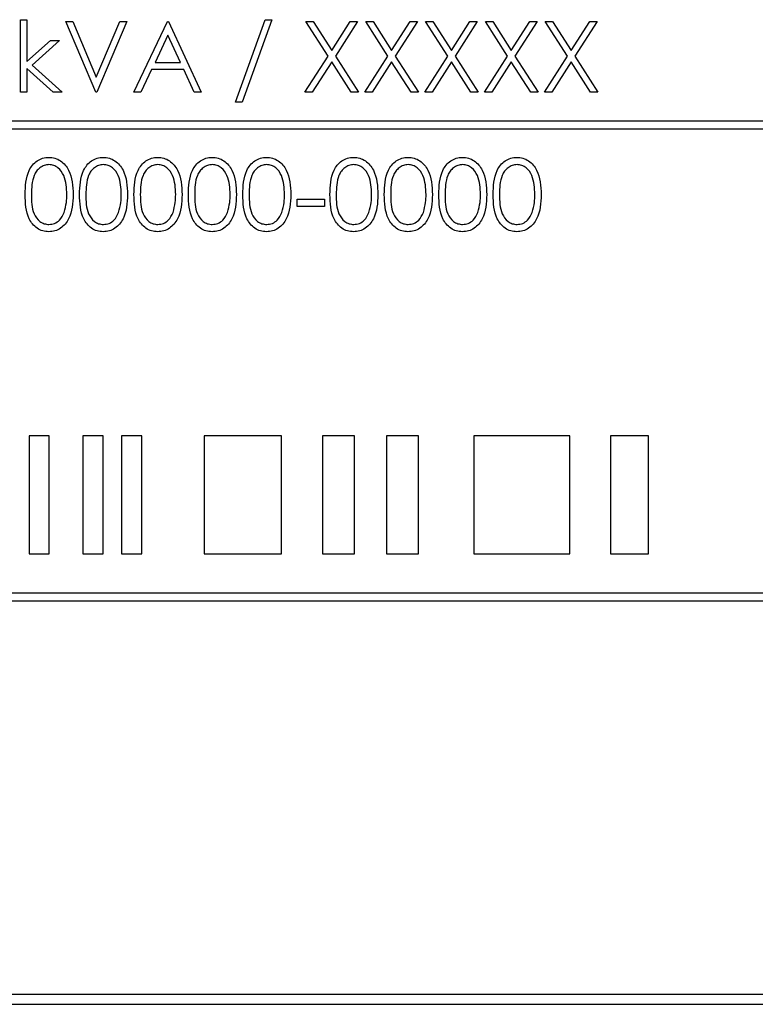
# Paper-space layout 'Blatt3' of a CAD drawing. Header units: millimetres. Extents: x 5 to 418, y 2 to 292.
# Tile 25 of 56: x 76 to 82, y 198 to 206. Entities that reach past the tile are written whole.
import ezdxf

# ---------------------------------------------------------------- set-up
doc = ezdxf.new("R2010")
doc.units = ezdxf.units.MM

psp = doc.layouts.new('Blatt3')

# ---------------------------------------------------------------- linework, layer by layer
at = {"color": 7, "linetype": 'Continuous', "lineweight": 25}
for p, q in [((75.7537, 206.217), (75.8075, 206.217)), ((75.7537, 205.6016), (75.7537, 206.217)), ((75.8075, 206.217), (75.8075, 205.8613)), ((76.1383, 206.2016), (76.196, 206.2016)), ((76.3922, 205.6016), (76.1383, 206.2016)), ((76.196, 206.2016), (76.396, 205.7288)), ((76.396, 205.7288), (76.596, 206.2016)), ((76.6537, 206.2016), (76.3999, 205.6016)), ((76.596, 206.2016), (76.6537, 206.2016)), ((76.7152, 205.6016), (76.9999, 206.2016)), ((76.9999, 206.2016), (77.0075, 206.2016)), ((77.0075, 206.2016), (77.2845, 205.6016)), ((77.5768, 205.517), (77.8277, 206.217)), ((77.8845, 206.217), (77.6335, 205.517)), ((77.8277, 206.217), (77.8845, 206.217)), ((78.1729, 206.2016), (78.2351, 206.2016)), ((78.3612, 205.9077), (78.1729, 206.2016)), ((78.2351, 206.2016), (78.3922, 205.9562)), ((78.3922, 205.9562), (78.5493, 206.2016)), ((78.6114, 206.2016), (78.4233, 205.9077)), ((78.5493, 206.2016), (78.6114, 206.2016)), ((78.6806, 206.2016), (78.7428, 206.2016)), ((78.8688, 205.9077), (78.6806, 206.2016)), ((78.7428, 206.2016), (78.8999, 205.9562)), ((78.8999, 205.9562), (79.0569, 206.2016)), ((79.1191, 206.2016), (78.931, 205.9077)), ((79.0569, 206.2016), (79.1191, 206.2016)), ((79.1883, 206.2016), (79.2505, 206.2016)), ((79.3765, 205.9077), (79.1883, 206.2016)), ((79.2505, 206.2016), (79.4075, 205.9562)), ((79.4075, 205.9562), (79.5646, 206.2016)), ((79.6268, 206.2016), (79.4387, 205.9077)), ((79.5646, 206.2016), (79.6268, 206.2016)), ((79.8842, 205.9077), (79.696, 206.2016)), ((79.696, 206.2016), (79.7581, 206.2016)), ((79.7581, 206.2016), (79.9152, 205.9562)), ((79.9152, 205.9562), (80.0723, 206.2016)), ((80.1345, 206.2016), (79.9464, 205.9077)), ((80.0723, 206.2016), (80.1345, 206.2016)), ((80.2037, 206.2016), (80.2658, 206.2016)), ((80.3919, 205.9077), (80.2037, 206.2016)), ((80.2658, 206.2016), (80.4229, 205.9562)), ((80.4229, 205.9562), (80.58, 206.2016)), ((80.6422, 206.2016), (80.4541, 205.9077)), ((80.58, 206.2016), (80.6422, 206.2016)), ((75.8075, 205.8613), (76.0071, 206.0401)), ((76.0845, 206.0401), (75.853, 205.8324)), ((76.0071, 206.0401), (76.0845, 206.0401)), ((77.0031, 206.0847), (76.8944, 205.8555)), ((77.1089, 205.8555), (77.0031, 206.0847)), ((78.1652, 205.6016), (78.3612, 205.9077)), ((78.4233, 205.9077), (78.6191, 205.6016)), ((78.6729, 205.6016), (78.8688, 205.9077)), ((78.931, 205.9077), (79.1268, 205.6016)), ((79.1806, 205.6016), (79.3765, 205.9077)), ((79.4387, 205.9077), (79.6345, 205.6016)), ((79.6883, 205.6016), (79.8842, 205.9077)), ((79.9464, 205.9077), (80.1422, 205.6016)), ((80.196, 205.6016), (80.3919, 205.9077)), ((80.4541, 205.9077), (80.6499, 205.6016)), ((76.0303, 205.6016), (75.8075, 205.8037)), ((75.8075, 205.8037), (75.8075, 205.6016)), ((75.853, 205.8324), (76.1075, 205.6016)), ((76.8652, 205.794), (76.774, 205.6016)), ((77.1372, 205.794), (76.8652, 205.794)), ((76.8944, 205.8555), (77.1089, 205.8555)), ((77.2259, 205.6016), (77.1372, 205.794)), ((78.3922, 205.8591), (78.2274, 205.6016)), ((78.5569, 205.6016), (78.3922, 205.8591)), ((78.8999, 205.8591), (78.7351, 205.6016)), ((79.0646, 205.6016), (78.8999, 205.8591)), ((79.4075, 205.8591), (79.2428, 205.6016)), ((79.5723, 205.6016), (79.4075, 205.8591)), ((79.9152, 205.8591), (79.7505, 205.6016)), ((80.08, 205.6016), (79.9152, 205.8591)), ((80.4229, 205.8591), (80.2581, 205.6016)), ((80.5877, 205.6016), (80.4229, 205.8591)), ((75.8075, 205.6016), (75.7537, 205.6016)), ((76.1075, 205.6016), (76.0303, 205.6016)), ((76.3999, 205.6016), (76.3922, 205.6016)), ((76.774, 205.6016), (76.7152, 205.6016)), ((77.2845, 205.6016), (77.2259, 205.6016)), ((78.2274, 205.6016), (78.1652, 205.6016)), ((78.6191, 205.6016), (78.5569, 205.6016)), ((78.7351, 205.6016), (78.6729, 205.6016)), ((79.1268, 205.6016), (79.0646, 205.6016)), ((79.2428, 205.6016), (79.1806, 205.6016)), ((79.6345, 205.6016), (79.5723, 205.6016)), ((79.7505, 205.6016), (79.6883, 205.6016)), ((80.1422, 205.6016), (80.08, 205.6016)), ((80.2581, 205.6016), (80.196, 205.6016)), ((80.6499, 205.6016), (80.5877, 205.6016)), ((77.6335, 205.517), (77.5768, 205.517)), ((87.0797, 205.358), (71.0797, 205.358)), ((71.0797, 205.2913), (87.0797, 205.2913)), ((78.0999, 204.6965), (78.3306, 204.6965)), ((78.0999, 204.635), (78.0999, 204.6965)), ((78.3306, 204.6965), (78.3306, 204.635)), ((78.3306, 204.635), (78.0999, 204.635)), ((75.8252, 202.6913), (75.8252, 201.6913)), ((75.9966, 202.6913), (75.8252, 202.6913)), ((75.9966, 201.6913), (75.9966, 202.6913)), ((76.4537, 202.6913), (76.2823, 202.6913)), ((76.2823, 202.6913), (76.2823, 201.6913)), ((76.4537, 201.6913), (76.4537, 202.6913)), ((76.6108, 202.6913), (76.6108, 201.6913)), ((76.7822, 202.6913), (76.6108, 202.6913)), ((76.7822, 201.6913), (76.7822, 202.6913)), ((77.9677, 202.6913), (77.3107, 202.6913)), ((77.3107, 202.6913), (77.3107, 201.6913)), ((77.9677, 201.6913), (77.9677, 202.6913)), ((78.5854, 202.6913), (78.3139, 202.6913)), ((78.3139, 202.6913), (78.3139, 201.6913)), ((78.5854, 201.6913), (78.5854, 202.6913)), ((79.1284, 202.6913), (78.8569, 202.6913)), ((78.8569, 202.6913), (78.8569, 201.6913)), ((79.1284, 201.6913), (79.1284, 202.6913)), ((79.5973, 202.6913), (79.5973, 201.6913)), ((80.4118, 202.6913), (79.5973, 202.6913)), ((80.4118, 201.6913), (80.4118, 202.6913)), ((81.0782, 202.6913), (80.7574, 202.6913)), ((80.7574, 202.6913), (80.7574, 201.6913)), ((81.0782, 201.6913), (81.0782, 202.6913)), ((75.8252, 201.6913), (75.9966, 201.6913)), ((76.2823, 201.6913), (76.4537, 201.6913)), ((76.6108, 201.6913), (76.7822, 201.6913)), ((77.3107, 201.6913), (77.9677, 201.6913)), ((78.3139, 201.6913), (78.5854, 201.6913)), ((78.8569, 201.6913), (79.1284, 201.6913)), ((79.5973, 201.6913), (80.4118, 201.6913)), ((80.7574, 201.6913), (81.0782, 201.6913)), ((87.0797, 201.358), (71.0797, 201.358)), ((71.0797, 201.2913), (87.0797, 201.2913)), ((70.7464, 197.958), (87.413, 197.958)), ((70.6607, 197.8747), (87.494, 197.8747)), ((70.6607, 197.8723), (87.494, 197.8723))]:
    psp.add_line(p, q, dxfattribs=at)
for points, knots in [([(75.7922, 204.7347), (75.7945, 204.8064), (75.7974, 204.896), (75.8533, 204.9862), (75.8923, 205.022), (75.9401, 205.0461), (75.9752, 205.0489), (75.9928, 205.0504)], [0, 0, 0, 0, 0.498704, 0.624176, 0.749466, 0.874745, 1, 1, 1, 1]), ([(75.9928, 205.0504), (76.0104, 205.049), (76.0457, 205.0461), (76.1101, 205.0148), (76.1912, 204.9147), (76.1964, 204.8067), (76.1999, 204.7347)], [0, 0, 0, 0, 0.125599, 0.251197, 0.500581, 1, 1, 1, 1]), ([(76.2537, 204.7347), (76.256, 204.8064), (76.2589, 204.896), (76.3148, 204.9862), (76.3538, 205.022), (76.4017, 205.0461), (76.4368, 205.0489), (76.4543, 205.0504)], [0, 0, 0, 0, 0.498704, 0.624176, 0.749466, 0.874745, 1, 1, 1, 1]), ([(76.4543, 205.0504), (76.472, 205.049), (76.5073, 205.0461), (76.5717, 205.0148), (76.6528, 204.9147), (76.6579, 204.8067), (76.6614, 204.7347)], [0, 0, 0, 0, 0.125599, 0.251197, 0.500581, 1, 1, 1, 1]), ([(76.7152, 204.7347), (76.7176, 204.8064), (76.7205, 204.896), (76.7764, 204.9862), (76.8153, 205.022), (76.8632, 205.0461), (76.8983, 205.0489), (76.9158, 205.0504)], [0, 0, 0, 0, 0.498704, 0.624176, 0.749466, 0.874745, 1, 1, 1, 1]), ([(76.9158, 205.0504), (76.9335, 205.049), (76.9688, 205.0461), (77.0332, 205.0148), (77.1143, 204.9147), (77.1195, 204.8067), (77.1229, 204.7347)], [0, 0, 0, 0, 0.125599, 0.251197, 0.500581, 1, 1, 1, 1]), ([(77.1768, 204.7347), (77.1791, 204.8064), (77.182, 204.896), (77.2379, 204.9862), (77.2769, 205.022), (77.3248, 205.0461), (77.3598, 205.0489), (77.3774, 205.0504)], [0, 0, 0, 0, 0.4987038, 0.6241763, 0.7494659, 0.8747447, 1, 1, 1, 1]), ([(77.3774, 205.0504), (77.395, 205.049), (77.4304, 205.0461), (77.4947, 205.0148), (77.5758, 204.9147), (77.581, 204.8067), (77.5845, 204.7347)], [0, 0, 0, 0, 0.125599, 0.251194, 0.500581, 1, 1, 1, 1]), ([(77.6383, 204.7347), (77.6406, 204.8064), (77.6435, 204.896), (77.6995, 204.9862), (77.7384, 205.022), (77.7863, 205.0461), (77.8214, 205.0489), (77.8389, 205.0504)], [0, 0, 0, 0, 0.4987038, 0.6241763, 0.7494659, 0.8747447, 1, 1, 1, 1]), ([(77.8389, 205.0504), (77.8566, 205.049), (77.8919, 205.0461), (77.9563, 205.0148), (78.0374, 204.9147), (78.0426, 204.8067), (78.046, 204.7347)], [0, 0, 0, 0, 0.125599, 0.251195, 0.50058, 1, 1, 1, 1]), ([(78.3768, 204.7347), (78.3791, 204.8064), (78.382, 204.8961), (78.4379, 204.9862), (78.4769, 205.022), (78.5248, 205.0461), (78.5598, 205.0489), (78.5774, 205.0504)], [0, 0, 0, 0, 0.498704, 0.624178, 0.749468, 0.874744, 1, 1, 1, 1]), ([(78.5774, 205.0504), (78.595, 205.049), (78.6304, 205.0461), (78.6947, 205.0148), (78.7758, 204.9147), (78.781, 204.8067), (78.7845, 204.7347)], [0, 0, 0, 0, 0.1256015, 0.2511972, 0.5005816, 1, 1, 1, 1]), ([(78.8383, 204.7347), (78.8406, 204.8064), (78.8435, 204.8961), (78.8995, 204.9862), (78.9384, 205.022), (78.9863, 205.0461), (79.0214, 205.0489), (79.0389, 205.0504)], [0, 0, 0, 0, 0.498704, 0.624178, 0.749468, 0.874744, 1, 1, 1, 1]), ([(79.0389, 205.0504), (79.0566, 205.049), (79.0919, 205.0461), (79.1563, 205.0148), (79.2374, 204.9147), (79.2426, 204.8067), (79.246, 204.7347)], [0, 0, 0, 0, 0.1256015, 0.2511972, 0.5005816, 1, 1, 1, 1]), ([(79.2999, 204.7347), (79.3022, 204.8064), (79.3051, 204.896), (79.361, 204.9862), (79.3999, 205.022), (79.4478, 205.0461), (79.4829, 205.0489), (79.5005, 205.0504)], [0, 0, 0, 0, 0.498704, 0.624176, 0.749466, 0.874745, 1, 1, 1, 1]), ([(79.5005, 205.0504), (79.5181, 205.049), (79.5534, 205.0461), (79.6178, 205.0148), (79.6989, 204.9147), (79.7041, 204.8067), (79.7075, 204.7347)], [0, 0, 0, 0, 0.125599, 0.251197, 0.500581, 1, 1, 1, 1]), ([(79.7614, 204.7347), (79.7637, 204.8064), (79.7666, 204.896), (79.8225, 204.9862), (79.8615, 205.022), (79.9094, 205.0461), (79.9445, 205.0489), (79.962, 205.0504)], [0, 0, 0, 0, 0.498704, 0.624176, 0.749466, 0.874745, 1, 1, 1, 1]), ([(79.962, 205.0504), (79.9797, 205.049), (80.015, 205.0461), (80.0794, 205.0148), (80.1604, 204.9147), (80.1656, 204.8067), (80.1691, 204.7347)], [0, 0, 0, 0, 0.125599, 0.251197, 0.500581, 1, 1, 1, 1]), ([(75.9946, 204.9888), (75.9808, 204.9875), (75.9533, 204.9847), (75.9168, 204.9636), (75.8877, 204.9341), (75.848, 204.861), (75.8469, 204.791), (75.846, 204.735)], [0, 0, 0, 0, 0.125139, 0.250419, 0.375517, 0.500849, 1, 1, 1, 1]), ([(76.146, 204.735), (76.1438, 204.7907), (76.1405, 204.8741), (76.0843, 204.9566), (76.0358, 204.9845), (76.0083, 204.9874), (75.9946, 204.9888)], [0, 0, 0, 0, 0.500072, 0.749022, 0.874598, 1, 1, 1, 1]), ([(76.4561, 204.9888), (76.4424, 204.9875), (76.4148, 204.9847), (76.3783, 204.9636), (76.3492, 204.9341), (76.3095, 204.861), (76.3084, 204.791), (76.3075, 204.735)], [0, 0, 0, 0, 0.125139, 0.250419, 0.375516, 0.500849, 1, 1, 1, 1]), ([(76.6075, 204.735), (76.6053, 204.7907), (76.602, 204.8741), (76.5458, 204.9566), (76.4973, 204.9845), (76.4698, 204.9874), (76.4561, 204.9888)], [0, 0, 0, 0, 0.500073, 0.749021, 0.874597, 1, 1, 1, 1]), ([(76.9176, 204.9888), (76.9039, 204.9875), (76.8764, 204.9847), (76.8399, 204.9636), (76.8108, 204.9341), (76.7711, 204.861), (76.77, 204.791), (76.7691, 204.735)], [0, 0, 0, 0, 0.125139, 0.250419, 0.375516, 0.500849, 1, 1, 1, 1]), ([(77.0691, 204.735), (77.0669, 204.7907), (77.0635, 204.8741), (77.0074, 204.9566), (76.9588, 204.9845), (76.9314, 204.9874), (76.9176, 204.9888)], [0, 0, 0, 0, 0.500073, 0.749021, 0.874597, 1, 1, 1, 1]), ([(77.3792, 204.9888), (77.3654, 204.9875), (77.3379, 204.9847), (77.3014, 204.9636), (77.2723, 204.9341), (77.2326, 204.861), (77.2315, 204.791), (77.2306, 204.735)], [0, 0, 0, 0, 0.125139, 0.250419, 0.375516, 0.500849, 1, 1, 1, 1]), ([(77.5306, 204.735), (77.5284, 204.7907), (77.5251, 204.8741), (77.4689, 204.9566), (77.4204, 204.9845), (77.3929, 204.9874), (77.3792, 204.9888)], [0, 0, 0, 0, 0.500074, 0.749025, 0.874601, 1, 1, 1, 1]), ([(77.8407, 204.9888), (77.827, 204.9875), (77.7994, 204.9847), (77.763, 204.9636), (77.7338, 204.9341), (77.6942, 204.861), (77.693, 204.791), (77.6922, 204.735)], [0, 0, 0, 0, 0.12514, 0.250416, 0.375517, 0.500848, 1, 1, 1, 1]), ([(77.9922, 204.735), (77.9899, 204.7907), (77.9866, 204.8741), (77.9305, 204.9566), (77.8819, 204.9845), (77.8544, 204.9874), (77.8407, 204.9888)], [0, 0, 0, 0, 0.500072, 0.749022, 0.874598, 1, 1, 1, 1]), ([(78.5792, 204.9888), (78.5654, 204.9875), (78.5379, 204.9847), (78.5014, 204.9636), (78.4723, 204.9341), (78.4326, 204.861), (78.4315, 204.791), (78.4306, 204.735)], [0, 0, 0, 0, 0.125139, 0.250416, 0.375516, 0.500849, 1, 1, 1, 1]), ([(78.7306, 204.735), (78.7284, 204.7907), (78.7251, 204.8741), (78.6689, 204.9566), (78.6204, 204.9845), (78.5929, 204.9874), (78.5792, 204.9888)], [0, 0, 0, 0, 0.500072, 0.749022, 0.874598, 1, 1, 1, 1]), ([(79.0407, 204.9888), (79.027, 204.9875), (78.9994, 204.9847), (78.963, 204.9636), (78.9338, 204.9341), (78.8941, 204.861), (78.893, 204.791), (78.8922, 204.735)], [0, 0, 0, 0, 0.125139, 0.250416, 0.375516, 0.500849, 1, 1, 1, 1]), ([(79.1922, 204.735), (79.1899, 204.7907), (79.1866, 204.8741), (79.1305, 204.9566), (79.0819, 204.9845), (79.0544, 204.9874), (79.0407, 204.9888)], [0, 0, 0, 0, 0.500072, 0.749022, 0.874598, 1, 1, 1, 1]), ([(79.5023, 204.9888), (79.4885, 204.9875), (79.461, 204.9847), (79.4245, 204.9636), (79.3954, 204.9341), (79.3557, 204.861), (79.3546, 204.791), (79.3537, 204.735)], [0, 0, 0, 0, 0.125139, 0.250419, 0.375516, 0.500849, 1, 1, 1, 1]), ([(79.6537, 204.735), (79.6515, 204.7907), (79.6482, 204.8741), (79.592, 204.9566), (79.5435, 204.9845), (79.516, 204.9874), (79.5023, 204.9888)], [0, 0, 0, 0, 0.500072, 0.749022, 0.874598, 1, 1, 1, 1]), ([(79.9638, 204.9888), (79.95, 204.9875), (79.9225, 204.9847), (79.886, 204.9636), (79.8569, 204.9341), (79.8172, 204.861), (79.8161, 204.791), (79.8152, 204.735)], [0, 0, 0, 0, 0.125139, 0.250419, 0.375516, 0.500849, 1, 1, 1, 1]), ([(80.1152, 204.735), (80.113, 204.7907), (80.1097, 204.8741), (80.0535, 204.9566), (80.005, 204.9845), (79.9775, 204.9874), (79.9638, 204.9888)], [0, 0, 0, 0, 0.500073, 0.749021, 0.874597, 1, 1, 1, 1]), ([(75.9928, 204.4196), (75.9753, 204.421), (75.9402, 204.4239), (75.8765, 204.4553), (75.7977, 204.5561), (75.7944, 204.6632), (75.7922, 204.7347)], [0, 0, 0, 0, 0.125551, 0.251091, 0.50025, 1, 1, 1, 1]), ([(75.846, 204.735), (75.8464, 204.6789), (75.8471, 204.5949), (75.9047, 204.513), (75.9534, 204.4856), (75.9808, 204.4826), (75.9946, 204.4811)], [0, 0, 0, 0, 0.50029, 0.749086, 0.874605, 1, 1, 1, 1]), ([(76.1999, 204.7347), (76.1965, 204.6627), (76.1915, 204.5548), (76.1099, 204.4553), (76.0457, 204.4239), (76.0104, 204.421), (75.9928, 204.4196)], [0, 0, 0, 0, 0.499408, 0.748743, 0.874373, 1, 1, 1, 1]), ([(76.1233, 204.5841), (76.1309, 204.6118), (76.1446, 204.6612), (76.1456, 204.7124), (76.146, 204.735)], [0, 0, 0, 0, 0.559595, 1, 1, 1, 1]), ([(76.4543, 204.4196), (76.4368, 204.421), (76.4018, 204.4239), (76.3381, 204.4553), (76.2592, 204.5561), (76.2559, 204.6632), (76.2537, 204.7347)], [0, 0, 0, 0, 0.125551, 0.251093, 0.500251, 1, 1, 1, 1]), ([(76.3075, 204.735), (76.308, 204.6789), (76.3086, 204.5949), (76.3663, 204.513), (76.4149, 204.4856), (76.4424, 204.4826), (76.4561, 204.4811)], [0, 0, 0, 0, 0.50029, 0.749086, 0.874605, 1, 1, 1, 1]), ([(76.6614, 204.7347), (76.658, 204.6627), (76.653, 204.5548), (76.5714, 204.4553), (76.5072, 204.4239), (76.4719, 204.421), (76.4543, 204.4196)], [0, 0, 0, 0, 0.499408, 0.748743, 0.874373, 1, 1, 1, 1]), ([(76.5848, 204.5841), (76.5925, 204.6118), (76.6061, 204.6612), (76.6071, 204.7124), (76.6075, 204.735)], [0, 0, 0, 0, 0.559595, 1, 1, 1, 1]), ([(76.9158, 204.4196), (76.8983, 204.421), (76.8633, 204.4239), (76.7996, 204.4553), (76.7208, 204.5561), (76.7175, 204.6632), (76.7152, 204.7347)], [0, 0, 0, 0, 0.125551, 0.251093, 0.500251, 1, 1, 1, 1]), ([(76.7691, 204.735), (76.7695, 204.6789), (76.7702, 204.5949), (76.8278, 204.513), (76.8765, 204.4856), (76.9039, 204.4826), (76.9176, 204.4811)], [0, 0, 0, 0, 0.50029, 0.749086, 0.874605, 1, 1, 1, 1]), ([(77.1229, 204.7347), (77.1196, 204.6627), (77.1146, 204.5548), (77.033, 204.4553), (76.9688, 204.4239), (76.9335, 204.421), (76.9158, 204.4196)], [0, 0, 0, 0, 0.499409, 0.748746, 0.874372, 1, 1, 1, 1]), ([(77.0464, 204.5841), (77.054, 204.6118), (77.0677, 204.6612), (77.0687, 204.7124), (77.0691, 204.735)], [0, 0, 0, 0, 0.559595, 1, 1, 1, 1]), ([(77.3774, 204.4196), (77.3599, 204.421), (77.3248, 204.4239), (77.2611, 204.4553), (77.1823, 204.5561), (77.179, 204.6632), (77.1768, 204.7347)], [0, 0, 0, 0, 0.125551, 0.251093, 0.50025, 1, 1, 1, 1]), ([(77.2306, 204.735), (77.2311, 204.6789), (77.2317, 204.5949), (77.2893, 204.513), (77.338, 204.4856), (77.3655, 204.4826), (77.3792, 204.4811)], [0, 0, 0, 0, 0.50029, 0.749086, 0.874605, 1, 1, 1, 1]), ([(77.5845, 204.7347), (77.5811, 204.6627), (77.5761, 204.5548), (77.4945, 204.4553), (77.4303, 204.4239), (77.395, 204.421), (77.3774, 204.4196)], [0, 0, 0, 0, 0.499409, 0.748746, 0.874372, 1, 1, 1, 1]), ([(77.5079, 204.5841), (77.5156, 204.6118), (77.5292, 204.6612), (77.5302, 204.7124), (77.5306, 204.735)], [0, 0, 0, 0, 0.5595962, 1, 1, 1, 1]), ([(77.8389, 204.4196), (77.8214, 204.421), (77.7864, 204.4239), (77.7227, 204.4553), (77.6439, 204.5561), (77.6405, 204.6632), (77.6383, 204.7347)], [0, 0, 0, 0, 0.125551, 0.251093, 0.50025, 1, 1, 1, 1]), ([(77.6922, 204.735), (77.6926, 204.6789), (77.6933, 204.5949), (77.7509, 204.513), (77.7995, 204.4856), (77.827, 204.4826), (77.8407, 204.4811)], [0, 0, 0, 0, 0.500292, 0.749089, 0.874608, 1, 1, 1, 1]), ([(78.046, 204.7347), (78.0427, 204.6627), (78.0376, 204.5548), (77.9561, 204.4553), (77.8919, 204.4239), (77.8566, 204.421), (77.8389, 204.4196)], [0, 0, 0, 0, 0.499409, 0.748746, 0.874372, 1, 1, 1, 1]), ([(77.9694, 204.5841), (77.9771, 204.6118), (77.9907, 204.6612), (77.9917, 204.7124), (77.9922, 204.735)], [0, 0, 0, 0, 0.5595962, 1, 1, 1, 1]), ([(78.5774, 204.4196), (78.5599, 204.421), (78.5248, 204.4239), (78.4611, 204.4553), (78.3823, 204.5561), (78.379, 204.6632), (78.3768, 204.7347)], [0, 0, 0, 0, 0.125551, 0.251091, 0.50025, 1, 1, 1, 1]), ([(78.4306, 204.735), (78.4311, 204.6789), (78.4317, 204.5949), (78.4893, 204.513), (78.538, 204.4856), (78.5655, 204.4826), (78.5792, 204.4811)], [0, 0, 0, 0, 0.500291, 0.749089, 0.874608, 1, 1, 1, 1]), ([(78.7845, 204.7347), (78.7811, 204.6627), (78.7761, 204.5548), (78.6945, 204.4553), (78.6303, 204.4239), (78.595, 204.421), (78.5774, 204.4196)], [0, 0, 0, 0, 0.499407, 0.748743, 0.874373, 1, 1, 1, 1]), ([(78.7079, 204.5841), (78.7156, 204.6118), (78.7292, 204.6612), (78.7302, 204.7124), (78.7306, 204.735)], [0, 0, 0, 0, 0.559595, 1, 1, 1, 1]), ([(79.0389, 204.4196), (79.0214, 204.421), (78.9864, 204.4239), (78.9227, 204.4553), (78.8439, 204.5561), (78.8405, 204.6632), (78.8383, 204.7347)], [0, 0, 0, 0, 0.125551, 0.251091, 0.50025, 1, 1, 1, 1]), ([(78.8922, 204.735), (78.8926, 204.6789), (78.8933, 204.5949), (78.9509, 204.513), (78.9995, 204.4856), (79.027, 204.4826), (79.0407, 204.4811)], [0, 0, 0, 0, 0.50029, 0.749086, 0.874605, 1, 1, 1, 1]), ([(79.246, 204.7347), (79.2427, 204.6627), (79.2376, 204.5548), (79.1561, 204.4553), (79.0919, 204.4239), (79.0566, 204.421), (79.0389, 204.4196)], [0, 0, 0, 0, 0.499408, 0.748743, 0.874373, 1, 1, 1, 1]), ([(79.1694, 204.5841), (79.1771, 204.6118), (79.1907, 204.6612), (79.1917, 204.7124), (79.1922, 204.735)], [0, 0, 0, 0, 0.559595, 1, 1, 1, 1]), ([(79.5005, 204.4196), (79.4829, 204.421), (79.4479, 204.4239), (79.3842, 204.4553), (79.3054, 204.5561), (79.3021, 204.6632), (79.2999, 204.7347)], [0, 0, 0, 0, 0.125551, 0.251091, 0.50025, 1, 1, 1, 1]), ([(79.3537, 204.735), (79.3541, 204.6789), (79.3548, 204.5949), (79.4124, 204.513), (79.4611, 204.4856), (79.4885, 204.4826), (79.5023, 204.4811)], [0, 0, 0, 0, 0.50029, 0.749086, 0.874605, 1, 1, 1, 1]), ([(79.7075, 204.7347), (79.7042, 204.6627), (79.6992, 204.5548), (79.6176, 204.4553), (79.5534, 204.4239), (79.5181, 204.421), (79.5005, 204.4196)], [0, 0, 0, 0, 0.499408, 0.748743, 0.874373, 1, 1, 1, 1]), ([(79.631, 204.5841), (79.6386, 204.6118), (79.6523, 204.6612), (79.6533, 204.7124), (79.6537, 204.735)], [0, 0, 0, 0, 0.559595, 1, 1, 1, 1]), ([(79.962, 204.4196), (79.9445, 204.421), (79.9095, 204.4239), (79.8457, 204.4553), (79.7669, 204.5561), (79.7636, 204.6632), (79.7614, 204.7347)], [0, 0, 0, 0, 0.125551, 0.251093, 0.500251, 1, 1, 1, 1]), ([(79.8152, 204.735), (79.8157, 204.6789), (79.8163, 204.5949), (79.874, 204.513), (79.9226, 204.4856), (79.9501, 204.4826), (79.9638, 204.4811)], [0, 0, 0, 0, 0.50029, 0.749086, 0.874605, 1, 1, 1, 1]), ([(80.1691, 204.7347), (80.1657, 204.6627), (80.1607, 204.5548), (80.0791, 204.4553), (80.0149, 204.4239), (79.9796, 204.421), (79.962, 204.4196)], [0, 0, 0, 0, 0.499409, 0.748746, 0.874372, 1, 1, 1, 1]), ([(80.0925, 204.5841), (80.1002, 204.6118), (80.1138, 204.6612), (80.1148, 204.7124), (80.1152, 204.735)], [0, 0, 0, 0, 0.559595, 1, 1, 1, 1]), ([(75.9946, 204.4811), (76.011, 204.4832), (76.0437, 204.4873), (76.0944, 204.5216), (76.1123, 204.5604), (76.1233, 204.5841)], [0, 0, 0, 0, 0.280257, 0.560778, 1, 1, 1, 1]), ([(76.4561, 204.4811), (76.4725, 204.4832), (76.5053, 204.4873), (76.5559, 204.5216), (76.5739, 204.5604), (76.5848, 204.5841)], [0, 0, 0, 0, 0.28025, 0.560778, 1, 1, 1, 1]), ([(76.9176, 204.4811), (76.934, 204.4832), (76.9668, 204.4873), (77.0175, 204.5216), (77.0354, 204.5604), (77.0464, 204.5841)], [0, 0, 0, 0, 0.28025, 0.560778, 1, 1, 1, 1]), ([(77.3792, 204.4811), (77.3956, 204.4832), (77.4284, 204.4873), (77.479, 204.5216), (77.497, 204.5604), (77.5079, 204.5841)], [0, 0, 0, 0, 0.280252, 0.560775, 1, 1, 1, 1]), ([(77.8407, 204.4811), (77.8571, 204.4832), (77.8899, 204.4873), (77.9405, 204.5216), (77.9585, 204.5604), (77.9694, 204.5841)], [0, 0, 0, 0, 0.280257, 0.560778, 1, 1, 1, 1]), ([(78.5792, 204.4811), (78.5956, 204.4832), (78.6284, 204.4873), (78.679, 204.5216), (78.697, 204.5604), (78.7079, 204.5841)], [0, 0, 0, 0, 0.280257, 0.560778, 1, 1, 1, 1]), ([(79.0407, 204.4811), (79.0571, 204.4832), (79.0899, 204.4873), (79.1405, 204.5216), (79.1585, 204.5604), (79.1694, 204.5841)], [0, 0, 0, 0, 0.280257, 0.560778, 1, 1, 1, 1]), ([(79.5023, 204.4811), (79.5186, 204.4832), (79.5514, 204.4873), (79.6021, 204.5216), (79.62, 204.5604), (79.631, 204.5841)], [0, 0, 0, 0, 0.280257, 0.560778, 1, 1, 1, 1]), ([(79.9638, 204.4811), (79.9802, 204.4832), (80.013, 204.4873), (80.0636, 204.5216), (80.0816, 204.5604), (80.0925, 204.5841)], [0, 0, 0, 0, 0.28025, 0.560778, 1, 1, 1, 1])]:
    psp.add_open_spline(points, degree=3, knots=knots, dxfattribs=at)

doc.saveas('drawing.dxf')
